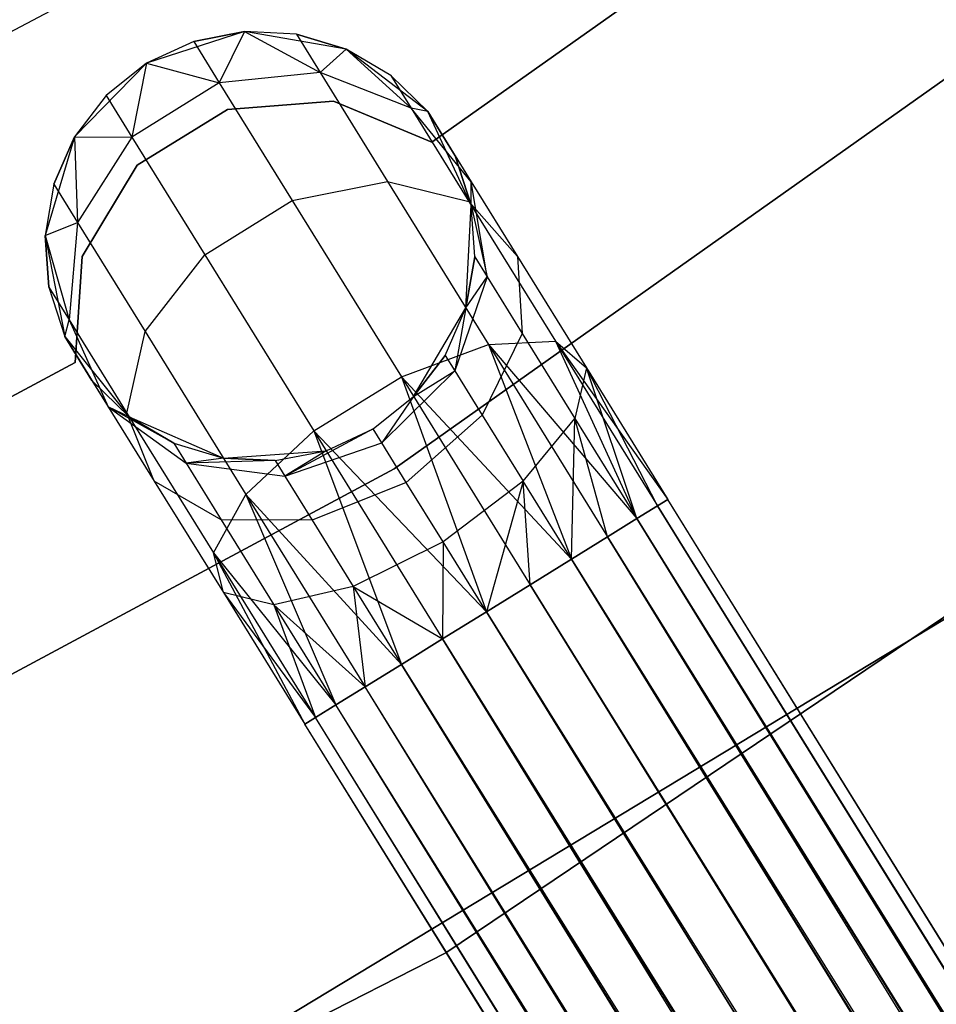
# Model space of a CAD drawing. Extents: x -189 to 189, y -189 to 189.
# Tile 208 of 256: x 20.61 to 24.87, y -38.65 to -34.07. Entities that reach past the tile are written whole.
import ezdxf

# ---------------------------------------------------------------- set-up
doc = ezdxf.new("R2010")
doc.units = 0
doc.header["$LTSCALE"] = 25.4
doc.layers.get('0').update_dxf_attribs({"linetype": 'CONTINUOUS'})

# ---------------------------------------------------------------- blocks, each defined once
blk = doc.blocks.new('NL2500012474_STL')
at = {"color": 0}
for p, q in [((216.3997, -32.7682, 185), (213.8394, -34.5783, 185)), ((213.8394, -34.5783, 183), (216.3997, -32.7682, 183)), ((213.8394, -34.5783, 183), (216.3997, -32.7682, 183)), ((216.3997, -32.7682, 185), (213.8394, -34.5783, 185)), ((217.93, -33.0781, 186), (213.6642, -36.0978, 186)), ((213.6642, -36.0978, 178.5), (217.93, -33.0781, 178.5)), ((213.6642, -36.0978, 178.5), (217.93, -33.0781, 178.5)), ((217.93, -33.0781, 186), (213.6642, -36.0978, 186)), ((207.6743, -36.2899, 149), (212.0929, -33.9537, 149)), ((207.6743, -36.2899, 149), (212.0929, -33.9537, 149)), ((212.9697, -34.0641, 185), (212.5143, -34.2114, 185)), ((212.9697, -34.0641, 185), (212.5143, -34.2114, 185)), ((212.9697, -34.0641, 179.5), (212.733, -34.1101, 179.5)), ((212.733, -34.1101, 179.5), (212.9697, -34.0641, 185)), ((212.733, -34.1101, 179.5), (212.9697, -34.0641, 185)), ((212.9697, -34.0641, 179.5), (212.733, -34.1101, 179.5)), ((212.9697, -34.0641, 179.5), (212.8521, -34.3024, 178.3631)), ((212.9697, -34.0641, 179.5), (212.8521, -34.3024, 178.3631)), ((213.4414, -34.1454, 185), (212.9697, -34.0641, 185)), ((213.2105, -34.0761, 179.5), (212.9697, -34.0641, 185)), ((213.4414, -34.1454, 185), (212.9697, -34.0641, 185)), ((213.2105, -34.0761, 179.5), (212.9697, -34.0641, 179.5)), ((212.9697, -34.0641, 179.5), (212.9697, -34.0641, 185)), ((213.2105, -34.0761, 179.5), (212.9697, -34.0641, 185)), ((212.9697, -34.0641, 179.5), (212.9697, -34.0641, 185)), ((212.9697, -34.0641, 179.5), (213.3206, -34.254, 178.4482)), ((213.2105, -34.0761, 179.5), (212.9697, -34.0641, 179.5)), ((212.9697, -34.0641, 179.5), (213.3206, -34.254, 178.4482)), ((213.4414, -34.1454, 179.5), (213.2105, -34.0761, 179.5)), ((213.2105, -34.0761, 179.5), (213.4414, -34.1454, 185)), ((213.2105, -34.0761, 179.5), (213.4414, -34.1454, 185)), ((213.2105, -34.0761, 179.5), (213.3206, -34.254, 178.4482)), ((213.2105, -34.0761, 179.5), (213.3206, -34.254, 178.4482)), ((213.4414, -34.1454, 179.5), (213.2105, -34.0761, 179.5)), ((212.733, -34.1101, 179.5), (212.5143, -34.2114, 185)), ((212.733, -34.1101, 179.5), (212.5143, -34.2114, 185)), ((212.733, -34.1101, 179.5), (212.5143, -34.2114, 179.5)), ((212.733, -34.1101, 179.5), (212.5143, -34.2114, 179.5)), ((212.733, -34.1101, 179.5), (212.8521, -34.3024, 178.3631)), ((212.733, -34.1101, 179.5), (212.8521, -34.3024, 178.3631)), ((213.4414, -34.1454, 179.5), (213.3206, -34.254, 178.4482)), ((213.4414, -34.1454, 179.5), (213.3206, -34.254, 178.4482)), ((213.8213, -34.4365, 185), (213.4414, -34.1454, 185)), ((213.649, -34.2679, 179.5), (213.4414, -34.1454, 185)), ((213.8213, -34.4365, 185), (213.4414, -34.1454, 185)), ((213.649, -34.2679, 179.5), (213.4414, -34.1454, 179.5)), ((213.4414, -34.1454, 179.5), (213.4414, -34.1454, 185)), ((213.649, -34.2679, 179.5), (213.4414, -34.1454, 185)), ((213.4414, -34.1454, 179.5), (213.4414, -34.1454, 185)), ((213.4414, -34.1454, 179.5), (213.7434, -34.4203, 178.599)), ((213.649, -34.2679, 179.5), (213.4414, -34.1454, 179.5)), ((213.4414, -34.1454, 179.5), (213.7434, -34.4203, 178.599)), ((212.5143, -34.2114, 185), (212.1795, -34.5534, 185)), ((212.5143, -34.2114, 185), (212.1795, -34.5534, 185)), ((212.5143, -34.2114, 185), (212.3261, -34.3621, 179.5)), ((212.5143, -34.2114, 179.5), (212.3261, -34.3621, 179.5)), ((212.5143, -34.2114, 185), (212.3261, -34.3621, 179.5)), ((212.5143, -34.2114, 179.5), (212.3261, -34.3621, 179.5)), ((212.5143, -34.2114, 179.5), (212.4452, -34.5544, 178.3631)), ((212.5143, -34.2114, 179.5), (212.4452, -34.5544, 178.3631)), ((212.5143, -34.2114, 179.5), (212.5143, -34.2114, 185)), ((212.5143, -34.2114, 179.5), (212.5143, -34.2114, 185)), ((212.5143, -34.2114, 179.5), (212.8521, -34.3024, 178.3631)), ((212.5143, -34.2114, 179.5), (212.8521, -34.3024, 178.3631)), ((213.3206, -34.254, 178.4482), (212.8521, -34.3024, 178.3631)), ((213.3206, -34.254, 178.4482), (212.8521, -34.3024, 178.3631)), ((213.7434, -34.4203, 178.599), (213.3206, -34.254, 178.4482)), ((213.3206, -34.254, 178.4482), (213.6343, -34.7606, 177.5565)), ((213.3206, -34.254, 178.4482), (213.6343, -34.7606, 177.5565)), ((213.7434, -34.4203, 178.599), (213.3206, -34.254, 178.4482)), ((213.8213, -34.4365, 179.5), (213.649, -34.2679, 179.5)), ((213.649, -34.2679, 179.5), (213.8213, -34.4365, 185)), ((213.649, -34.2679, 179.5), (213.8213, -34.4365, 185)), ((213.649, -34.2679, 179.5), (213.7434, -34.4203, 178.599)), ((213.649, -34.2679, 179.5), (213.7434, -34.4203, 178.599)), ((213.8213, -34.4365, 179.5), (213.649, -34.2679, 179.5)), ((212.8521, -34.3024, 178.3631), (212.4452, -34.5544, 178.3631)), ((212.8521, -34.3024, 178.3631), (212.4452, -34.5544, 178.3631)), ((212.8521, -34.3024, 178.3631), (213.1911, -34.8499, 177.3992)), ((212.8521, -34.3024, 178.3631), (213.1911, -34.8499, 177.3992)), ((212.3261, -34.3621, 179.5), (212.1795, -34.5534, 185)), ((212.3261, -34.3621, 179.5), (212.1795, -34.5534, 179.5)), ((212.3261, -34.3621, 179.5), (212.1795, -34.5534, 185)), ((212.3261, -34.3621, 179.5), (212.1795, -34.5534, 179.5)), ((212.3261, -34.3621, 179.5), (212.4452, -34.5544, 178.3631)), ((212.3261, -34.3621, 179.5), (212.4452, -34.5544, 178.3631)), ((212.8907, -34.4261, 185), (212.4702, -34.6861, 185)), ((212.4702, -34.6861, 183), (212.8907, -34.4261, 183)), ((212.4702, -34.6861, 183), (212.8907, -34.4261, 183)), ((212.8907, -34.4261, 185), (212.4702, -34.6861, 185)), ((213.3835, -34.3873, 185), (212.8907, -34.4261, 185)), ((212.8907, -34.4261, 183), (213.3835, -34.3873, 183)), ((212.8907, -34.4261, 183), (213.3835, -34.3873, 183)), ((213.3835, -34.3873, 185), (212.8907, -34.4261, 185)), ((212.8907, -34.4261, 185), (212.8907, -34.4261, 183)), ((212.8907, -34.4261, 185), (212.8907, -34.4261, 183)), ((213.8394, -34.5783, 185), (213.3835, -34.3873, 185)), ((213.3835, -34.3873, 185), (213.3835, -34.3873, 183)), ((213.3835, -34.3873, 183), (213.8394, -34.5783, 183)), ((213.3835, -34.3873, 185), (213.3835, -34.3873, 183)), ((213.3835, -34.3873, 183), (213.8394, -34.5783, 183)), ((213.8394, -34.5783, 185), (213.3835, -34.3873, 185)), ((213.8213, -34.4365, 179.5), (213.7434, -34.4203, 178.599)), ((213.8213, -34.4365, 179.5), (213.7434, -34.4203, 178.599)), ((214.0235, -34.7631, 178.7808), (213.7434, -34.4203, 178.599)), ((213.7434, -34.4203, 178.599), (214.0121, -34.8542, 177.8351)), ((213.7434, -34.4203, 178.599), (214.0121, -34.8542, 177.8351)), ((214.0235, -34.7631, 178.7808), (213.7434, -34.4203, 178.599)), ((214.0224, -34.8709, 185), (213.8213, -34.4365, 185)), ((213.9482, -34.6415, 179.5), (213.8213, -34.4365, 185)), ((214.0224, -34.8709, 185), (213.8213, -34.4365, 185)), ((213.9482, -34.6415, 179.5), (213.8213, -34.4365, 185)), ((213.8213, -34.4365, 179.5), (214.0235, -34.7631, 178.7808)), ((213.8213, -34.4365, 179.5), (213.8213, -34.4365, 185)), ((213.8213, -34.4365, 179.5), (213.8213, -34.4365, 185)), ((213.8213, -34.4365, 179.5), (214.0235, -34.7631, 178.7808)), ((212.1795, -34.5534, 185), (212.042, -35.0119, 185)), ((212.1795, -34.5534, 185), (212.042, -35.0119, 185)), ((212.1795, -34.5534, 179.5), (212.0829, -34.7743, 179.5)), ((212.0829, -34.7743, 179.5), (212.1795, -34.5534, 185)), ((212.0829, -34.7743, 179.5), (212.1795, -34.5534, 185)), ((212.1795, -34.5534, 179.5), (212.0829, -34.7743, 179.5)), ((212.1795, -34.5534, 179.5), (212.1795, -34.5534, 185)), ((212.1795, -34.5534, 179.5), (212.1795, -34.5534, 185)), ((212.1795, -34.5534, 179.5), (212.193, -34.9522, 178.4482)), ((212.1795, -34.5534, 179.5), (212.193, -34.9522, 178.4482)), ((212.1795, -34.5534, 179.5), (212.4452, -34.5544, 178.3631)), ((212.1795, -34.5534, 179.5), (212.4452, -34.5544, 178.3631)), ((212.4452, -34.5544, 178.3631), (212.193, -34.9522, 178.4482)), ((212.4452, -34.5544, 178.3631), (212.193, -34.9522, 178.4482)), ((212.4452, -34.5544, 178.3631), (212.7842, -35.1019, 177.3992)), ((212.4452, -34.5544, 178.3631), (212.7842, -35.1019, 177.3992)), ((213.8394, -34.5783, 185), (213.8394, -34.5783, 183)), ((213.8394, -34.5783, 185), (213.8394, -34.5783, 183)), ((214.0224, -34.8709, 179.5), (213.9482, -34.6415, 179.5)), ((213.9482, -34.6415, 179.5), (214.0224, -34.8709, 185)), ((213.9482, -34.6415, 179.5), (214.0224, -34.8709, 185)), ((213.9482, -34.6415, 179.5), (214.0235, -34.7631, 178.7808)), ((213.9482, -34.6415, 179.5), (214.0235, -34.7631, 178.7808)), ((214.0224, -34.8709, 179.5), (213.9482, -34.6415, 179.5)), ((212.4702, -34.6861, 185), (212.2153, -35.1096, 185)), ((212.2153, -35.1096, 183), (212.4702, -34.6861, 183)), ((212.2153, -35.1096, 183), (212.4702, -34.6861, 183)), ((212.4702, -34.6861, 185), (212.2153, -35.1096, 185)), ((212.4702, -34.6861, 185), (212.4702, -34.6861, 183)), ((212.4702, -34.6861, 185), (212.4702, -34.6861, 183)), ((212.0829, -34.7743, 179.5), (212.042, -35.0119, 185)), ((212.0829, -34.7743, 179.5), (212.042, -35.0119, 179.5)), ((212.0829, -34.7743, 179.5), (212.042, -35.0119, 185)), ((212.0829, -34.7743, 179.5), (212.042, -35.0119, 179.5)), ((212.0829, -34.7743, 179.5), (212.193, -34.9522, 178.4482)), ((212.0829, -34.7743, 179.5), (212.193, -34.9522, 178.4482)), ((213.1911, -34.8499, 177.3992), (213.6343, -34.7606, 177.5565)), ((213.1911, -34.8499, 177.3992), (213.6343, -34.7606, 177.5565)), ((213.6343, -34.7606, 177.5565), (214.1037, -35.5187, 176.9607)), ((213.6343, -34.7606, 177.5565), (214.1037, -35.5187, 176.9607)), ((213.6343, -34.7606, 177.5565), (214.0121, -34.8542, 177.8351)), ((213.6343, -34.7606, 177.5565), (214.0121, -34.8542, 177.8351)), ((214.0224, -34.8709, 179.5), (214.0235, -34.7631, 178.7808)), ((214.0224, -34.8709, 179.5), (214.0235, -34.7631, 178.7808)), ((214.0969, -35.204, 178.952), (214.0235, -34.7631, 178.7808)), ((214.0235, -34.7631, 178.7808), (214.238, -35.1095, 178.171)), ((214.0235, -34.7631, 178.7808), (214.238, -35.1095, 178.171)), ((214.0969, -35.204, 178.952), (214.0235, -34.7631, 178.7808)), ((212.7842, -35.1019, 177.3992), (213.1911, -34.8499, 177.3992)), ((212.7842, -35.1019, 177.3992), (213.1911, -34.8499, 177.3992)), ((213.1911, -34.8499, 177.3992), (213.6985, -35.6694, 176.7552)), ((213.1911, -34.8499, 177.3992), (213.6985, -35.6694, 176.7552)), ((213.9986, -35.3489, 185), (214.0224, -34.8709, 185)), ((213.9986, -35.3489, 185), (214.0224, -34.8709, 185)), ((214.0121, -34.8542, 177.8351), (214.4142, -35.5037, 177.3246)), ((214.0121, -34.8542, 177.8351), (214.4142, -35.5037, 177.3246)), ((214.0121, -34.8542, 177.8351), (214.238, -35.1095, 178.171)), ((214.0121, -34.8542, 177.8351), (214.238, -35.1095, 178.171)), ((214.0395, -35.1113, 179.5), (214.0224, -34.8709, 185)), ((214.0395, -35.1113, 179.5), (214.0224, -34.8709, 179.5)), ((214.0224, -34.8709, 179.5), (214.0224, -34.8709, 185)), ((214.0395, -35.1113, 179.5), (214.0224, -34.8709, 185)), ((214.0224, -34.8709, 179.5), (214.0224, -34.8709, 185)), ((214.0224, -34.8709, 179.5), (214.0969, -35.204, 178.952)), ((214.0395, -35.1113, 179.5), (214.0224, -34.8709, 179.5)), ((214.0224, -34.8709, 179.5), (214.0969, -35.204, 178.952)), ((212.042, -35.0119, 179.5), (212.193, -34.9522, 178.4482)), ((212.042, -35.0119, 179.5), (212.193, -34.9522, 178.4482)), ((212.193, -34.9522, 178.4482), (212.1534, -35.4047, 178.599)), ((212.193, -34.9522, 178.4482), (212.1534, -35.4047, 178.599)), ((212.193, -34.9522, 178.4482), (212.5067, -35.4587, 177.5565)), ((212.193, -34.9522, 178.4482), (212.5067, -35.4587, 177.5565)), ((212.042, -35.0119, 185), (212.1332, -35.4817, 185)), ((212.042, -35.0119, 179.5), (212.042, -35.0119, 185)), ((212.042, -35.0119, 179.5), (212.042, -35.0119, 185)), ((212.042, -35.0119, 179.5), (212.0591, -35.2523, 179.5)), ((212.0591, -35.2523, 179.5), (212.042, -35.0119, 185)), ((212.0591, -35.2523, 179.5), (212.042, -35.0119, 185)), ((212.042, -35.0119, 185), (212.1332, -35.4817, 185)), ((212.042, -35.0119, 179.5), (212.0591, -35.2523, 179.5)), ((212.042, -35.0119, 179.5), (212.1534, -35.4047, 178.599)), ((212.042, -35.0119, 179.5), (212.1534, -35.4047, 178.599)), ((212.2153, -35.1096, 185), (212.1825, -35.6029, 185)), ((212.1825, -35.6029, 183), (212.2153, -35.1096, 183)), ((212.1825, -35.6029, 183), (212.2153, -35.1096, 183)), ((212.2153, -35.1096, 185), (212.1825, -35.6029, 185)), ((212.2153, -35.1096, 185), (212.2153, -35.1096, 183)), ((212.2153, -35.1096, 185), (212.2153, -35.1096, 183)), ((212.5067, -35.4587, 177.5565), (212.7842, -35.1019, 177.3992)), ((212.5067, -35.4587, 177.5565), (212.7842, -35.1019, 177.3992)), ((212.7842, -35.1019, 177.3992), (213.2916, -35.9214, 176.7552)), ((212.7842, -35.1019, 177.3992), (213.2916, -35.9214, 176.7552)), ((213.9986, -35.3489, 179.5), (214.0395, -35.1113, 179.5)), ((214.0395, -35.1113, 179.5), (213.9986, -35.3489, 185)), ((214.0395, -35.1113, 179.5), (213.9986, -35.3489, 185)), ((213.9986, -35.3489, 179.5), (214.0395, -35.1113, 179.5)), ((214.0395, -35.1113, 179.5), (214.0969, -35.204, 178.952)), ((214.0395, -35.1113, 179.5), (214.0969, -35.204, 178.952)), ((214.238, -35.1095, 178.171), (214.559, -35.6279, 177.7636)), ((214.238, -35.1095, 178.171), (214.559, -35.6279, 177.7636)), ((214.238, -35.1095, 178.171), (214.2603, -35.4679, 178.4875)), ((214.238, -35.1095, 178.171), (214.2603, -35.4679, 178.4875)), ((214.0969, -35.204, 178.952), (213.9466, -35.6419, 179.0735)), ((214.0969, -35.204, 178.952), (213.9466, -35.6419, 179.0735)), ((213.9986, -35.3489, 179.5), (214.0969, -35.204, 178.952)), ((213.9986, -35.3489, 179.5), (214.0969, -35.204, 178.952)), ((214.0969, -35.204, 178.952), (214.2603, -35.4679, 178.4875)), ((214.0969, -35.204, 178.952), (214.2603, -35.4679, 178.4875)), ((212.0591, -35.2523, 179.5), (212.1332, -35.4817, 185)), ((212.0591, -35.2523, 179.5), (212.1332, -35.4817, 179.5)), ((212.0591, -35.2523, 179.5), (212.1332, -35.4817, 185)), ((212.0591, -35.2523, 179.5), (212.1332, -35.4817, 179.5)), ((212.0591, -35.2523, 179.5), (212.1534, -35.4047, 178.599)), ((212.0591, -35.2523, 179.5), (212.1534, -35.4047, 178.599)), ((213.7553, -35.7611, 185), (213.9986, -35.3489, 185)), ((213.7553, -35.7611, 185), (213.9986, -35.3489, 185)), ((213.902, -35.5698, 179.5), (213.9986, -35.3489, 185)), ((213.902, -35.5698, 179.5), (213.9986, -35.3489, 179.5)), ((213.902, -35.5698, 179.5), (213.9986, -35.3489, 185)), ((213.902, -35.5698, 179.5), (213.9986, -35.3489, 179.5)), ((213.9048, -38.3473, 186), (218.3616, -35.3451, 186)), ((218.3616, -35.3451, 187), (213.9048, -38.3473, 187)), ((213.9048, -38.3473, 186), (218.3616, -35.3451, 186)), ((218.3616, -35.3451, 187), (213.9048, -38.3473, 187)), ((213.9986, -35.3489, 179.5), (213.9466, -35.6419, 179.0735)), ((213.9986, -35.3489, 179.5), (213.9466, -35.6419, 179.0735)), ((213.9986, -35.3489, 179.5), (213.9986, -35.3489, 185)), ((213.9986, -35.3489, 179.5), (213.9986, -35.3489, 185)), ((212.1332, -35.4817, 179.5), (212.1534, -35.4047, 178.599)), ((212.1332, -35.4817, 179.5), (212.1534, -35.4047, 178.599)), ((212.1534, -35.4047, 178.599), (212.3355, -35.8083, 178.7808)), ((212.1534, -35.4047, 178.599), (212.3355, -35.8083, 178.7808)), ((212.1534, -35.4047, 178.599), (212.4221, -35.8387, 177.8351)), ((212.1534, -35.4047, 178.599), (212.4221, -35.8387, 177.8351)), ((212.1332, -35.4817, 185), (212.4324, -35.8553, 185)), ((212.1332, -35.4817, 179.5), (212.1332, -35.4817, 185)), ((212.1332, -35.4817, 179.5), (212.1332, -35.4817, 185)), ((212.1332, -35.4817, 179.5), (212.3355, -35.8083, 178.7808)), ((212.2601, -35.6867, 179.5), (212.1332, -35.4817, 185)), ((212.2601, -35.6867, 179.5), (212.1332, -35.4817, 185)), ((212.1332, -35.4817, 185), (212.4324, -35.8553, 185)), ((212.1332, -35.4817, 179.5), (212.3355, -35.8083, 178.7808)), ((212.4221, -35.8387, 177.8351), (212.5067, -35.4587, 177.5565)), ((212.4221, -35.8387, 177.8351), (212.5067, -35.4587, 177.5565)), ((212.5067, -35.4587, 177.5565), (212.9761, -36.2169, 176.9607)), ((212.5067, -35.4587, 177.5565), (212.9761, -36.2169, 176.9607)), ((214.2603, -35.4679, 178.4875), (214.0738, -35.8473, 178.7119)), ((214.2603, -35.4679, 178.4875), (214.0738, -35.8473, 178.7119)), ((214.2603, -35.4679, 178.4875), (214.5048, -35.8629, 178.1771)), ((214.2603, -35.4679, 178.4875), (214.5048, -35.8629, 178.1771)), ((213.6985, -35.6694, 176.7552), (214.1037, -35.5187, 176.9607)), ((213.6985, -35.6694, 176.7552), (214.1037, -35.5187, 176.9607)), ((214.1037, -35.5187, 176.9607), (214.4142, -35.5037, 177.3246)), ((214.1037, -35.5187, 176.9607), (214.4142, -35.5037, 177.3246)), ((214.1037, -35.5187, 176.9607), (214.4887, -36.5174, 176.6146)), ((214.1037, -35.5187, 176.9607), (214.4887, -36.5174, 176.6146)), ((214.1037, -35.5187, 176.9607), (214.6574, -36.413, 176.7515)), ((214.1037, -35.5187, 176.9607), (214.6574, -36.413, 176.7515)), ((214.1037, -35.5187, 176.9607), (214.7933, -36.3288, 176.9319)), ((214.1037, -35.5187, 176.9607), (214.7933, -36.3288, 176.9319)), ((214.4142, -35.5037, 177.3246), (214.7933, -36.3288, 176.9319)), ((214.4142, -35.5037, 177.3246), (214.7933, -36.3288, 176.9319)), ((214.4142, -35.5037, 177.3246), (214.8885, -36.2698, 177.1454)), ((214.4142, -35.5037, 177.3246), (214.8885, -36.2698, 177.1454)), ((214.4142, -35.5037, 177.3246), (214.9376, -36.2395, 177.3795)), ((214.4142, -35.5037, 177.3246), (214.9376, -36.2395, 177.3795)), ((214.4142, -35.5037, 177.3246), (214.559, -35.6279, 177.7636)), ((214.4142, -35.5037, 177.3246), (214.559, -35.6279, 177.7636)), ((213.7553, -35.7611, 179.5), (213.902, -35.5698, 179.5)), ((213.902, -35.5698, 179.5), (213.7553, -35.7611, 185)), ((213.902, -35.5698, 179.5), (213.7553, -35.7611, 185)), ((213.7553, -35.7611, 179.5), (213.902, -35.5698, 179.5)), ((213.902, -35.5698, 179.5), (213.9466, -35.6419, 179.0735)), ((213.902, -35.5698, 179.5), (213.9466, -35.6419, 179.0735)), ((212.1825, -35.6029, 185), (209.4183, -37.0849, 185)), ((209.4183, -37.0849, 183), (212.1825, -35.6029, 183)), ((209.4183, -37.0849, 183), (212.1825, -35.6029, 183)), ((212.1825, -35.6029, 185), (209.4183, -37.0849, 185)), ((212.1825, -35.6029, 185), (212.1825, -35.6029, 183)), ((212.1825, -35.6029, 185), (212.1825, -35.6029, 183)), ((213.9466, -35.6419, 179.0735), (213.6072, -35.9765, 179.1173)), ((213.9466, -35.6419, 179.0735), (213.6072, -35.9765, 179.1173)), ((213.7553, -35.7611, 179.5), (213.9466, -35.6419, 179.0735)), ((213.7553, -35.7611, 179.5), (213.9466, -35.6419, 179.0735)), ((213.9466, -35.6419, 179.0735), (214.0738, -35.8473, 178.7119)), ((213.9466, -35.6419, 179.0735), (214.0738, -35.8473, 178.7119)), ((214.559, -35.6279, 177.7636), (214.5048, -35.8629, 178.1771)), ((214.559, -35.6279, 177.7636), (214.5048, -35.8629, 178.1771)), ((214.559, -35.6279, 177.7636), (214.9376, -36.2395, 177.3795)), ((214.559, -35.6279, 177.7636), (214.9376, -36.2395, 177.6205)), ((214.559, -35.6279, 177.7636), (214.9376, -36.2395, 177.3795)), ((214.7933, -36.3288, 178.0681), (214.559, -35.6279, 177.7636)), ((214.7933, -36.3288, 178.0681), (214.559, -35.6279, 177.7636)), ((214.8885, -36.2698, 177.8546), (214.559, -35.6279, 177.7636)), ((214.8885, -36.2698, 177.8546), (214.559, -35.6279, 177.7636)), ((214.559, -35.6279, 177.7636), (214.9376, -36.2395, 177.6205)), ((212.2601, -35.6867, 179.5), (212.3355, -35.8083, 178.7808)), ((212.2601, -35.6867, 179.5), (212.4324, -35.8553, 185)), ((212.2601, -35.6867, 179.5), (212.4324, -35.8553, 179.5)), ((212.2601, -35.6867, 179.5), (212.4324, -35.8553, 185)), ((212.2601, -35.6867, 179.5), (212.4324, -35.8553, 179.5)), ((212.2601, -35.6867, 179.5), (212.3355, -35.8083, 178.7808)), ((213.2916, -35.9214, 176.7552), (213.6985, -35.6694, 176.7552)), ((213.2916, -35.9214, 176.7552), (213.6985, -35.6694, 176.7552)), ((213.6985, -35.6694, 176.7552), (214.0936, -36.762, 176.5)), ((213.6985, -35.6694, 176.7552), (214.0936, -36.762, 176.5)), ((213.6985, -35.6694, 176.7552), (214.2971, -36.6361, 176.5291)), ((213.6985, -35.6694, 176.7552), (214.2971, -36.6361, 176.5291)), ((213.6985, -35.6694, 176.7552), (214.4887, -36.5174, 176.6146)), ((213.6985, -35.6694, 176.7552), (214.4887, -36.5174, 176.6146)), ((213.5672, -35.9118, 185), (213.7553, -35.7611, 185)), ((213.5672, -35.9118, 179.5), (213.7553, -35.7611, 179.5)), ((213.5672, -35.9118, 185), (213.7553, -35.7611, 185)), ((213.5672, -35.9118, 179.5), (213.7553, -35.7611, 179.5)), ((213.7553, -35.7611, 179.5), (213.6072, -35.9765, 179.1173)), ((213.7553, -35.7611, 179.5), (213.6072, -35.9765, 179.1173)), ((213.7553, -35.7611, 179.5), (213.7553, -35.7611, 185)), ((213.7553, -35.7611, 179.5), (213.7553, -35.7611, 185)), ((212.64, -35.9778, 179.5), (212.3355, -35.8083, 178.7808)), ((212.3355, -35.8083, 178.7808), (212.6974, -36.0705, 178.952)), ((212.64, -35.9778, 179.5), (212.3355, -35.8083, 178.7808)), ((212.4324, -35.8553, 179.5), (212.3355, -35.8083, 178.7808)), ((212.4324, -35.8553, 179.5), (212.3355, -35.8083, 178.7808)), ((212.3355, -35.8083, 178.7808), (212.6974, -36.0705, 178.952)), ((212.3355, -35.8083, 178.7808), (212.5499, -36.1547, 178.171)), ((212.3355, -35.8083, 178.7808), (212.5499, -36.1547, 178.171)), ((212.5499, -36.1547, 178.171), (212.4221, -35.8387, 177.8351)), ((212.4221, -35.8387, 177.8351), (212.8243, -36.4882, 177.3246)), ((212.4221, -35.8387, 177.8351), (212.8243, -36.4882, 177.3246)), ((212.5499, -36.1547, 178.171), (212.4221, -35.8387, 177.8351)), ((214.0738, -35.8473, 178.7119), (213.7213, -36.1609, 178.7929)), ((214.0738, -35.8473, 178.7119), (213.7213, -36.1609, 178.7929)), ((214.0738, -35.8473, 178.7119), (214.2642, -36.1548, 178.4703)), ((214.0738, -35.8473, 178.7119), (214.2642, -36.1548, 178.4703)), ((212.4324, -35.8553, 185), (212.871, -36.0471, 185)), ((212.4324, -35.8553, 179.5), (212.4324, -35.8553, 185)), ((212.4324, -35.8553, 179.5), (212.4324, -35.8553, 185)), ((212.4324, -35.8553, 179.5), (212.64, -35.9778, 179.5)), ((212.64, -35.9778, 179.5), (212.4324, -35.8553, 185)), ((212.64, -35.9778, 179.5), (212.4324, -35.8553, 185)), ((212.4324, -35.8553, 185), (212.871, -36.0471, 185)), ((212.4324, -35.8553, 179.5), (212.64, -35.9778, 179.5)), ((214.2642, -36.1548, 178.4703), (214.5048, -35.8629, 178.1771)), ((214.2642, -36.1548, 178.4703), (214.5048, -35.8629, 178.1771)), ((214.4887, -36.5174, 178.3855), (214.5048, -35.8629, 178.1771)), ((214.4887, -36.5174, 178.3855), (214.5048, -35.8629, 178.1771)), ((214.5048, -35.8629, 178.1771), (214.7933, -36.3288, 178.0681)), ((214.6574, -36.413, 178.2485), (214.5048, -35.8629, 178.1771)), ((214.6574, -36.413, 178.2485), (214.5048, -35.8629, 178.1771)), ((214.5048, -35.8629, 178.1771), (214.7933, -36.3288, 178.0681)), ((212.9761, -36.2169, 176.9607), (213.2916, -35.9214, 176.7552)), ((212.9761, -36.2169, 176.9607), (213.2916, -35.9214, 176.7552)), ((213.5672, -35.9118, 179.5), (213.1564, -36.1312, 179.0735)), ((213.5672, -35.9118, 179.5), (213.1564, -36.1312, 179.0735)), ((213.2916, -35.9214, 176.7552), (213.6985, -37.0067, 176.6146)), ((213.2916, -35.9214, 176.7552), (213.6985, -37.0067, 176.6146)), ((213.2916, -35.9214, 176.7552), (213.8901, -36.888, 176.5291)), ((213.2916, -35.9214, 176.7552), (213.8901, -36.888, 176.5291)), ((213.2916, -35.9214, 176.7552), (214.0936, -36.762, 176.5)), ((213.2916, -35.9214, 176.7552), (214.0936, -36.762, 176.5)), ((213.3484, -36.0131, 185), (213.5672, -35.9118, 185)), ((213.3484, -36.0131, 179.5), (213.5672, -35.9118, 179.5)), ((213.3484, -36.0131, 185), (213.5672, -35.9118, 185)), ((213.3484, -36.0131, 179.5), (213.5672, -35.9118, 179.5)), ((213.5672, -35.9118, 179.5), (213.5672, -35.9118, 185)), ((213.5672, -35.9118, 179.5), (213.5672, -35.9118, 185)), ((213.6072, -35.9765, 179.1173), (213.5672, -35.9118, 179.5)), ((213.6072, -35.9765, 179.1173), (213.5672, -35.9118, 179.5)), ((212.64, -35.9778, 179.5), (212.871, -36.0471, 185)), ((212.64, -35.9778, 179.5), (212.871, -36.0471, 179.5)), ((212.64, -35.9778, 179.5), (212.871, -36.0471, 185)), ((212.64, -35.9778, 179.5), (212.871, -36.0471, 179.5)), ((212.64, -35.9778, 179.5), (212.6974, -36.0705, 178.952)), ((212.64, -35.9778, 179.5), (212.6974, -36.0705, 178.952)), ((213.1564, -36.1312, 179.0735), (213.6072, -35.9765, 179.1173)), ((213.1564, -36.1312, 179.0735), (213.6072, -35.9765, 179.1173)), ((213.7213, -36.1609, 178.7929), (213.6072, -35.9765, 179.1173)), ((213.7213, -36.1609, 178.7929), (213.6072, -35.9765, 179.1173)), ((212.871, -36.0471, 185), (213.3484, -36.0131, 185)), ((212.871, -36.0471, 185), (213.3484, -36.0131, 185)), ((213.1117, -36.0591, 179.5), (213.3484, -36.0131, 185)), ((213.1117, -36.0591, 179.5), (213.3484, -36.0131, 185)), ((213.1117, -36.0591, 179.5), (213.3484, -36.0131, 179.5)), ((213.1117, -36.0591, 179.5), (213.3484, -36.0131, 179.5)), ((213.3484, -36.0131, 179.5), (213.1564, -36.1312, 179.0735)), ((213.3484, -36.0131, 179.5), (213.1564, -36.1312, 179.0735)), ((213.3484, -36.0131, 179.5), (213.3484, -36.0131, 185)), ((213.3484, -36.0131, 179.5), (213.3484, -36.0131, 185)), ((212.871, -36.0471, 179.5), (212.6974, -36.0705, 178.952)), ((212.871, -36.0471, 179.5), (212.6974, -36.0705, 178.952)), ((213.1117, -36.0591, 179.5), (212.6974, -36.0705, 178.952)), ((213.1117, -36.0591, 179.5), (212.6974, -36.0705, 178.952)), ((212.6974, -36.0705, 178.952), (213.1564, -36.1312, 179.0735)), ((212.6974, -36.0705, 178.952), (213.1564, -36.1312, 179.0735)), ((212.6974, -36.0705, 178.952), (212.8608, -36.3344, 178.4875)), ((212.6974, -36.0705, 178.952), (212.8608, -36.3344, 178.4875)), ((212.871, -36.0471, 179.5), (212.871, -36.0471, 185)), ((212.871, -36.0471, 179.5), (212.871, -36.0471, 185)), ((212.871, -36.0471, 179.5), (213.1117, -36.0591, 179.5)), ((213.1117, -36.0591, 179.5), (212.871, -36.0471, 185)), ((213.1117, -36.0591, 179.5), (212.871, -36.0471, 185)), ((212.871, -36.0471, 179.5), (213.1117, -36.0591, 179.5)), ((213.1117, -36.0591, 179.5), (213.1564, -36.1312, 179.0735)), ((213.1117, -36.0591, 179.5), (213.1564, -36.1312, 179.0735)), ((213.6642, -36.0978, 186), (209.0595, -38.5705, 186)), ((209.0595, -38.5705, 178.5), (213.6642, -36.0978, 178.5)), ((209.0595, -38.5705, 178.5), (213.6642, -36.0978, 178.5)), ((213.6642, -36.0978, 186), (209.0595, -38.5705, 186)), ((213.6642, -36.0978, 178.5), (213.6642, -36.0978, 186)), ((213.6642, -36.0978, 178.5), (213.6642, -36.0978, 186)), ((212.8608, -36.3344, 178.4875), (212.5499, -36.1547, 178.171)), ((212.5499, -36.1547, 178.171), (212.8709, -36.6731, 177.7636)), ((212.5499, -36.1547, 178.171), (212.8709, -36.6731, 177.7636)), ((212.8608, -36.3344, 178.4875), (212.5499, -36.1547, 178.171)), ((213.1564, -36.1312, 179.0735), (213.2836, -36.3366, 178.7119)), ((213.1564, -36.1312, 179.0735), (213.2836, -36.3366, 178.7119)), ((213.7213, -36.1609, 178.7929), (213.2836, -36.3366, 178.7119)), ((213.7213, -36.1609, 178.7929), (213.2836, -36.3366, 178.7119)), ((213.8921, -36.4367, 178.5761), (213.7213, -36.1609, 178.7929)), ((213.8921, -36.4367, 178.5761), (213.7213, -36.1609, 178.7929)), ((214.2642, -36.1548, 178.4703), (213.8921, -36.4367, 178.5761)), ((214.2642, -36.1548, 178.4703), (213.8921, -36.4367, 178.5761)), ((214.2642, -36.1548, 178.4703), (214.0936, -36.762, 178.5)), ((214.2642, -36.1548, 178.4703), (214.0936, -36.762, 178.5)), ((214.2971, -36.6361, 178.4709), (214.2642, -36.1548, 178.4703)), ((214.2971, -36.6361, 178.4709), (214.2642, -36.1548, 178.4703)), ((214.4887, -36.5174, 178.3855), (214.2642, -36.1548, 178.4703)), ((214.4887, -36.5174, 178.3855), (214.2642, -36.1548, 178.4703)), ((212.8243, -36.4882, 177.3246), (212.9761, -36.2169, 176.9607)), ((212.8243, -36.4882, 177.3246), (212.9761, -36.2169, 176.9607)), ((212.9761, -36.2169, 176.9607), (213.3939, -37.1953, 176.9319)), ((212.9761, -36.2169, 176.9607), (213.3939, -37.1953, 176.9319)), ((212.9761, -36.2169, 176.9607), (213.5298, -37.1111, 176.7515)), ((212.9761, -36.2169, 176.9607), (213.5298, -37.1111, 176.7515)), ((212.9761, -36.2169, 176.9607), (213.6985, -37.0067, 176.6146)), ((212.9761, -36.2169, 176.9607), (213.6985, -37.0067, 176.6146)), ((214.9376, -36.2395, 177.3795), (214.8885, -36.2698, 177.1454)), ((214.8885, -36.2698, 177.8546), (214.9376, -36.2395, 177.6205)), ((214.8885, -36.2698, 177.8546), (214.9376, -36.2395, 177.6205)), ((214.9376, -36.2395, 177.3795), (214.8885, -36.2698, 177.1454)), ((280.8688, -142.722, 177.3795), (214.9376, -36.2395, 177.6205)), ((280.8688, -142.722, 177.3795), (214.9376, -36.2395, 177.3795)), ((280.8198, -142.7524, 177.8546), (214.9376, -36.2395, 177.6205)), ((280.8198, -142.7524, 177.8546), (214.9376, -36.2395, 177.6205)), ((280.8688, -142.722, 177.3795), (214.9376, -36.2395, 177.6205)), ((280.8688, -142.722, 177.3795), (214.9376, -36.2395, 177.3795)), ((214.8885, -36.2698, 177.1454), (214.7933, -36.3288, 176.9319)), ((214.7933, -36.3288, 178.0681), (214.8885, -36.2698, 177.8546)), ((214.7933, -36.3288, 178.0681), (214.8885, -36.2698, 177.8546)), ((214.8885, -36.2698, 177.1454), (214.7933, -36.3288, 176.9319)), ((280.8198, -142.7524, 177.8546), (214.8885, -36.2698, 177.8546)), ((280.8198, -142.7524, 177.8546), (214.8885, -36.2698, 177.8546)), ((214.8885, -36.2698, 177.1454), (280.8688, -142.722, 177.3795)), ((214.8885, -36.2698, 177.1454), (280.8688, -142.722, 177.3795)), ((213.2836, -36.3366, 178.7119), (212.8608, -36.3344, 178.4875)), ((212.8608, -36.3344, 178.4875), (213.1054, -36.7294, 178.1771)), ((212.8608, -36.3344, 178.4875), (213.1054, -36.7294, 178.1771)), ((213.2836, -36.3366, 178.7119), (212.8608, -36.3344, 178.4875)), ((213.2836, -36.3366, 178.7119), (213.4739, -36.6441, 178.4703)), ((213.2836, -36.3366, 178.7119), (213.4739, -36.6441, 178.4703)), ((214.7933, -36.3288, 176.9319), (214.6574, -36.413, 176.7515)), ((214.6574, -36.413, 178.2485), (214.7933, -36.3288, 178.0681)), ((214.6574, -36.413, 178.2485), (214.7933, -36.3288, 178.0681)), ((214.7933, -36.3288, 176.9319), (214.6574, -36.413, 176.7515)), ((280.5886, -142.8956, 178.2485), (214.7933, -36.3288, 178.0681)), ((280.5886, -142.8956, 178.2485), (214.7933, -36.3288, 178.0681)), ((280.8198, -142.7524, 177.8546), (214.7933, -36.3288, 178.0681)), ((280.8198, -142.7524, 177.8546), (214.7933, -36.3288, 178.0681)), ((214.7933, -36.3288, 176.9319), (280.7245, -142.8114, 176.9319)), ((214.7933, -36.3288, 176.9319), (280.7245, -142.8114, 176.9319)), ((214.7933, -36.3288, 176.9319), (280.8688, -142.722, 177.3795)), ((214.7933, -36.3288, 176.9319), (280.8688, -142.722, 177.3795)), ((213.8921, -36.4367, 178.5761), (213.4739, -36.6441, 178.4703)), ((213.8921, -36.4367, 178.5761), (213.4739, -36.6441, 178.4703)), ((213.8921, -36.4367, 178.5761), (213.8901, -36.888, 178.4709)), ((213.8921, -36.4367, 178.5761), (213.8901, -36.888, 178.4709)), ((214.0936, -36.762, 178.5), (213.8921, -36.4367, 178.5761)), ((214.0936, -36.762, 178.5), (213.8921, -36.4367, 178.5761)), ((214.6574, -36.413, 176.7515), (214.4887, -36.5174, 176.6146)), ((214.4887, -36.5174, 178.3855), (214.6574, -36.413, 178.2485)), ((214.4887, -36.5174, 178.3855), (214.6574, -36.413, 178.2485)), ((214.6574, -36.413, 176.7515), (214.4887, -36.5174, 176.6146)), ((280.2283, -143.1187, 178.4709), (214.6574, -36.413, 178.2485)), ((280.2283, -143.1187, 178.4709), (214.6574, -36.413, 178.2485)), ((280.5886, -142.8956, 178.2485), (214.6574, -36.413, 178.2485)), ((280.5886, -142.8956, 178.2485), (214.6574, -36.413, 178.2485)), ((214.6574, -36.413, 176.7515), (280.7245, -142.8114, 176.9319)), ((214.6574, -36.413, 176.7515), (280.7245, -142.8114, 176.9319)), ((212.8709, -36.6731, 177.7636), (212.8243, -36.4882, 177.3246)), ((212.8243, -36.4882, 177.3246), (213.2496, -37.2846, 177.3795)), ((212.8243, -36.4882, 177.3246), (213.2496, -37.2846, 177.3795)), ((212.8243, -36.4882, 177.3246), (213.2986, -37.2543, 177.1454)), ((212.8243, -36.4882, 177.3246), (213.2986, -37.2543, 177.1454)), ((212.8243, -36.4882, 177.3246), (213.3939, -37.1953, 176.9319)), ((212.8243, -36.4882, 177.3246), (213.3939, -37.1953, 176.9319)), ((212.8709, -36.6731, 177.7636), (212.8243, -36.4882, 177.3246)), ((214.4887, -36.5174, 176.6146), (214.2971, -36.6361, 176.5291)), ((214.2971, -36.6361, 178.4709), (214.4887, -36.5174, 178.3855)), ((214.2971, -36.6361, 178.4709), (214.4887, -36.5174, 178.3855)), ((214.4887, -36.5174, 176.6146), (214.2971, -36.6361, 176.5291)), ((280.2283, -143.1187, 178.4709), (214.4887, -36.5174, 178.3855)), ((280.2283, -143.1187, 178.4709), (214.4887, -36.5174, 178.3855)), ((280.4199, -143, 176.6146), (214.4887, -36.5174, 176.6146)), ((214.4887, -36.5174, 176.6146), (280.7245, -142.8114, 176.9319)), ((214.4887, -36.5174, 176.6146), (280.7245, -142.8114, 176.9319)), ((280.4199, -143, 176.6146), (214.4887, -36.5174, 176.6146)), ((211.9741, -39.3646, 186), (216.5676, -36.5877, 186)), ((216.5676, -36.5877, 178.5), (211.9741, -39.3646, 178.5)), ((211.9741, -39.3646, 186), (216.5676, -36.5877, 186)), ((216.5676, -36.5877, 178.5), (211.9741, -39.3646, 178.5)), ((213.4739, -36.6441, 178.4703), (213.1054, -36.7294, 178.1771)), ((213.4739, -36.6441, 178.4703), (213.1054, -36.7294, 178.1771)), ((213.4739, -36.6441, 178.4703), (213.8901, -36.888, 178.4709)), ((213.4739, -36.6441, 178.4703), (213.8901, -36.888, 178.4709)), ((213.4739, -36.6441, 178.4703), (213.6985, -37.0067, 178.3855)), ((213.4739, -36.6441, 178.4703), (213.6985, -37.0067, 178.3855)), ((213.4739, -36.6441, 178.4703), (213.5298, -37.1111, 178.2485)), ((213.4739, -36.6441, 178.4703), (213.5298, -37.1111, 178.2485)), ((214.2971, -36.6361, 176.5291), (214.0936, -36.762, 176.5)), ((214.0936, -36.762, 178.5), (214.2971, -36.6361, 178.4709)), ((214.0936, -36.762, 178.5), (214.2971, -36.6361, 178.4709)), ((214.2971, -36.6361, 176.5291), (214.0936, -36.762, 176.5)), ((280.2283, -143.1187, 178.4709), (214.2971, -36.6361, 178.4709)), ((280.2283, -143.1187, 178.4709), (214.2971, -36.6361, 178.4709)), ((214.2971, -36.6361, 176.5291), (280.4199, -143, 176.6146)), ((214.2971, -36.6361, 176.5291), (280.4199, -143, 176.6146)), ((213.1054, -36.7294, 178.1771), (212.8709, -36.6731, 177.7636)), ((212.8709, -36.6731, 177.7636), (213.2986, -37.2543, 177.8546)), ((212.8709, -36.6731, 177.7636), (213.2986, -37.2543, 177.8546)), ((212.8709, -36.6731, 177.7636), (213.2496, -37.2846, 177.6205)), ((212.8709, -36.6731, 177.7636), (213.2496, -37.2846, 177.3795)), ((212.8709, -36.6731, 177.7636), (213.2496, -37.2846, 177.6205)), ((212.8709, -36.6731, 177.7636), (213.2496, -37.2846, 177.3795)), ((213.1054, -36.7294, 178.1771), (212.8709, -36.6731, 177.7636)), ((213.1054, -36.7294, 178.1771), (213.5298, -37.1111, 178.2485)), ((213.1054, -36.7294, 178.1771), (213.5298, -37.1111, 178.2485)), ((213.1054, -36.7294, 178.1771), (213.3939, -37.1953, 178.0681)), ((213.1054, -36.7294, 178.1771), (213.3939, -37.1953, 178.0681)), ((213.1054, -36.7294, 178.1771), (213.2986, -37.2543, 177.8546)), ((213.1054, -36.7294, 178.1771), (213.2986, -37.2543, 177.8546)), ((213.8901, -36.888, 178.4709), (214.0936, -36.762, 178.5)), ((214.0936, -36.762, 176.5), (213.8901, -36.888, 176.5291)), ((213.8901, -36.888, 178.4709), (214.0936, -36.762, 178.5)), ((214.0936, -36.762, 176.5), (213.8901, -36.888, 176.5291)), ((280.0248, -143.2446, 178.5), (214.0936, -36.762, 178.5)), ((280.0248, -143.2446, 178.5), (214.0936, -36.762, 178.5)), ((214.0936, -36.762, 176.5), (280.0248, -143.2446, 176.5)), ((214.0936, -36.762, 176.5), (280.0248, -143.2446, 176.5)), ((214.0936, -36.762, 176.5), (280.4199, -143, 176.6146)), ((214.0936, -36.762, 176.5), (280.4199, -143, 176.6146)), ((213.6985, -37.0067, 178.3855), (213.8901, -36.888, 178.4709)), ((213.8901, -36.888, 176.5291), (213.6985, -37.0067, 176.6146)), ((213.6985, -37.0067, 178.3855), (213.8901, -36.888, 178.4709)), ((213.8901, -36.888, 176.5291), (213.6985, -37.0067, 176.6146)), ((279.461, -143.5937, 178.2485), (213.8901, -36.888, 178.4709)), ((279.461, -143.5937, 178.2485), (213.8901, -36.888, 178.4709)), ((279.8214, -143.3706, 178.4709), (213.8901, -36.888, 178.4709)), ((279.8214, -143.3706, 178.4709), (213.8901, -36.888, 178.4709)), ((213.8901, -36.888, 176.5291), (280.0248, -143.2446, 176.5)), ((213.8901, -36.888, 176.5291), (280.0248, -143.2446, 176.5)), ((213.5298, -37.1111, 178.2485), (213.6985, -37.0067, 178.3855)), ((213.6985, -37.0067, 176.6146), (213.5298, -37.1111, 176.7515)), ((213.6985, -37.0067, 176.6146), (213.5298, -37.1111, 176.7515)), ((213.5298, -37.1111, 178.2485), (213.6985, -37.0067, 178.3855)), ((279.6297, -143.4893, 176.6146), (213.6985, -37.0067, 176.6146)), ((213.6985, -37.0067, 176.6146), (280.0248, -143.2446, 176.5)), ((279.6297, -143.4893, 176.6146), (213.6985, -37.0067, 176.6146)), ((279.461, -143.5937, 178.2485), (213.6985, -37.0067, 178.3855)), ((279.461, -143.5937, 178.2485), (213.6985, -37.0067, 178.3855)), ((213.6985, -37.0067, 176.6146), (280.0248, -143.2446, 176.5)), ((213.3939, -37.1953, 178.0681), (213.5298, -37.1111, 178.2485)), ((213.5298, -37.1111, 176.7515), (213.3939, -37.1953, 176.9319)), ((213.5298, -37.1111, 176.7515), (213.3939, -37.1953, 176.9319)), ((213.3939, -37.1953, 178.0681), (213.5298, -37.1111, 178.2485)), ((279.6297, -143.4893, 176.6146), (213.5298, -37.1111, 176.7515)), ((279.6297, -143.4893, 176.6146), (213.5298, -37.1111, 176.7515)), ((279.2299, -143.7369, 177.8546), (213.5298, -37.1111, 178.2485)), ((279.2299, -143.7369, 177.8546), (213.5298, -37.1111, 178.2485)), ((279.461, -143.5937, 178.2485), (213.5298, -37.1111, 178.2485)), ((279.461, -143.5937, 178.2485), (213.5298, -37.1111, 178.2485)), ((213.2986, -37.2543, 177.8546), (213.3939, -37.1953, 178.0681)), ((213.3939, -37.1953, 176.9319), (213.2986, -37.2543, 177.1454)), ((213.3939, -37.1953, 176.9319), (213.2986, -37.2543, 177.1454)), ((213.2986, -37.2543, 177.8546), (213.3939, -37.1953, 178.0681)), ((279.6297, -143.4893, 176.6146), (213.3939, -37.1953, 176.9319)), ((279.6297, -143.4893, 176.6146), (213.3939, -37.1953, 176.9319)), ((279.3251, -143.6779, 176.9319), (213.3939, -37.1953, 176.9319)), ((279.3251, -143.6779, 176.9319), (213.3939, -37.1953, 176.9319)), ((279.2299, -143.7369, 177.8546), (213.3939, -37.1953, 178.0681)), ((279.2299, -143.7369, 177.8546), (213.3939, -37.1953, 178.0681)), ((213.2496, -37.2846, 177.6205), (213.2986, -37.2543, 177.8546)), ((213.2986, -37.2543, 177.1454), (213.2496, -37.2846, 177.3795)), ((213.2986, -37.2543, 177.1454), (213.2496, -37.2846, 177.3795)), ((213.2496, -37.2846, 177.6205), (213.2986, -37.2543, 177.8546)), ((279.3251, -143.6779, 176.9319), (213.2986, -37.2543, 177.1454)), ((279.3251, -143.6779, 176.9319), (213.2986, -37.2543, 177.1454)), ((279.1808, -143.7672, 177.3795), (213.2986, -37.2543, 177.8546)), ((279.1808, -143.7672, 177.3795), (213.2986, -37.2543, 177.8546)), ((279.2299, -143.7369, 177.8546), (213.2986, -37.2543, 177.8546)), ((279.2299, -143.7369, 177.8546), (213.2986, -37.2543, 177.8546)), ((279.1808, -143.7672, 177.3795), (213.2496, -37.2846, 177.3795)), ((279.1808, -143.7672, 177.3795), (213.2496, -37.2846, 177.6205)), ((279.3251, -143.6779, 176.9319), (213.2496, -37.2846, 177.3795)), ((279.3251, -143.6779, 176.9319), (213.2496, -37.2846, 177.3795)), ((279.1808, -143.7672, 177.3795), (213.2496, -37.2846, 177.3795)), ((279.1808, -143.7672, 177.3795), (213.2496, -37.2846, 177.6205)), ((209.1186, -40.7904, 186), (213.9048, -38.3473, 186)), ((213.9048, -38.3473, 187), (209.1186, -40.7904, 187)), ((209.1186, -40.7904, 186), (213.9048, -38.3473, 186)), ((213.9048, -38.3473, 187), (209.1186, -40.7904, 187)), ((213.9048, -38.3473, 186), (213.9048, -38.3473, 187)), ((213.9048, -38.3473, 186), (213.9048, -38.3473, 187))]:
    blk.add_line(p, q, dxfattribs=at)

msp = doc.modelspace()

# ---------------------------------------------------------------- block references
at = {"color": 0}
msp.add_blockref('NL2500012474_STL', (-191.3111, -0.0584, -1716.743), dxfattribs=at)

doc.saveas('drawing.dxf')
